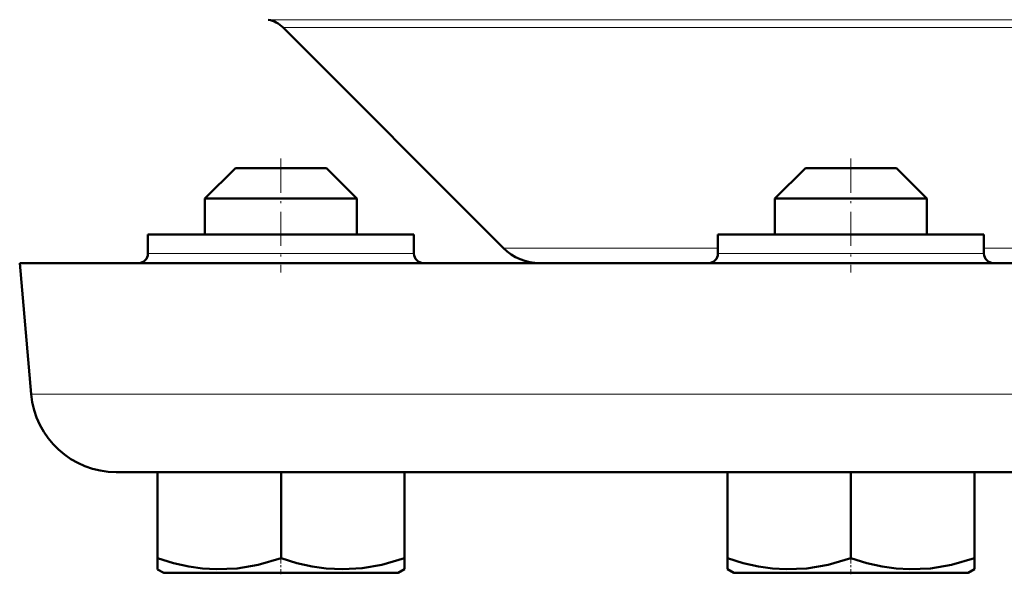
# Model space of a CAD drawing. Extents: x -2073 to 2460, y -1789 to 708.
# Tile 57 of 93: x -177 to -125, y -98 to -69. Entities that reach past the tile are written whole.
import ezdxf

# ---------------------------------------------------------------- set-up
doc = ezdxf.new("R2010")
doc.units = 0
doc.linetypes.add('DASHDOT', pattern=[18.5, 12, -3, 0.5, -3])

msp = doc.modelspace()

# ---------------------------------------------------------------- linework, layer by layer
at = {"color": 7, "lineweight": 18}
for p, q in [((-164.102, -68.558), (-103.435, -68.558)), ((-163.326, -68.97), (-103.435, -68.97)), ((-151.726, -80.571), (-140.435, -80.571)), ((-126.435, -80.571), (-103.435, -80.571)), ((-163.435, -80.862), (-170.435, -80.862)), ((-156.435, -80.862), (-163.435, -80.862)), ((-136.935, -80.862), (-140.435, -80.862)), ((-133.435, -80.862), (-136.935, -80.862)), ((-126.435, -80.862), (-133.435, -80.862)), ((-176.585, -88.254), (-103.435, -88.254))]:
    msp.add_line(p, q, dxfattribs=at)
at = {"color": 7, "lineweight": 50}
for p, q in [((-151.726, -80.571), (-163.326, -68.97)), ((-165.835, -76.362), (-167.435, -77.962)), ((-162.235, -76.362), (-165.835, -76.362)), ((-161.035, -76.362), (-162.235, -76.362)), ((-161.035, -76.362), (-159.435, -77.962)), ((-135.835, -76.362), (-137.435, -77.962)), ((-131.035, -76.362), (-135.835, -76.362)), ((-129.435, -77.962), (-131.035, -76.362)), ((-161.435, -77.962), (-167.435, -77.962)), ((-167.435, -79.862), (-167.435, -77.962)), ((-159.435, -77.962), (-161.435, -77.962)), ((-159.435, -79.862), (-159.435, -77.962)), ((-129.435, -77.962), (-137.435, -77.962)), ((-137.435, -77.962), (-137.435, -79.862)), ((-129.435, -79.862), (-129.435, -77.962)), ((-170.435, -79.862), (-170.435, -80.862)), ((-156.435, -79.862), (-170.435, -79.862)), ((-156.435, -80.862), (-156.435, -79.862)), ((-136.935, -79.862), (-140.435, -79.862)), ((-140.435, -79.862), (-140.435, -80.862)), ((-126.435, -79.862), (-136.935, -79.862)), ((-126.435, -79.862), (-126.435, -80.862)), ((-177.188, -81.362), (-103.435, -81.362)), ((-176.585, -88.254), (-177.188, -81.362)), ((-172.102, -92.362), (-103.435, -92.362)), ((-169.928, -92.362), (-169.928, -96.898)), ((-163.428, -92.362), (-163.428, -96.896)), ((-156.928, -92.362), (-156.928, -96.891)), ((-139.935, -92.362), (-139.935, -96.896)), ((-133.435, -92.362), (-133.435, -96.898)), ((-126.935, -92.362), (-126.935, -96.896)), ((-126.928, -92.362), (-126.928, -96.889)), ((-169.928, -97.478), (-169.928, -96.898)), ((-156.928, -96.891), (-156.928, -97.47)), ((-139.935, -97.474), (-139.935, -96.896)), ((-126.935, -96.896), (-126.935, -97.474)), ((-126.928, -96.889), (-126.928, -97.337)), ((-126.928, -97.337), (-126.928, -97.47)), ((-169.61, -97.662), (-169.928, -97.478)), ((-169.61, -97.662), (-160.347, -97.662)), ((-160.347, -97.662), (-157.26, -97.662)), ((-157.26, -97.662), (-156.928, -97.47)), ((-139.61, -97.662), (-139.935, -97.474)), ((-139.61, -97.662), (-127.26, -97.662)), ((-126.935, -97.474), (-127.26, -97.662))]:
    msp.add_line(p, q, dxfattribs=at)
at = {"color": 7, "linetype": 'DASHDOT', "lineweight": 18, "ltscale": 0.150015}
for p, q in [((-163.435, -75.862), (-163.435, -81.862)), ((-133.435, -75.862), (-133.435, -81.862))]:
    msp.add_line(p, q, dxfattribs=at)
at = {"color": 7, "linetype": 'DASHDOT', "lineweight": 18, "ltscale": 0.02298}
for p, q in [((-163.435, -97.738), (-163.435, -96.819)), ((-133.435, -97.738), (-133.435, -96.819))]:
    msp.add_line(p, q, dxfattribs=at)
at = {"color": 7, "lineweight": 50}
for points in [[(-169.928, -96.898), (-169.098, -97.146), (-168.292, -97.327), (-167.56, -97.432), (-166.836, -97.476), (-165.747, -97.426), (-164.634, -97.237), (-163.428, -96.896)], [(-163.428, -96.896), (-162.598, -97.144), (-161.792, -97.324), (-161.06, -97.429), (-160.185, -97.474)], [(-160.185, -97.474), (-159.169, -97.413), (-158.132, -97.232), (-156.928, -96.891)], [(-139.935, -96.896), (-139.104, -97.145), (-138.298, -97.326), (-137.565, -97.432), (-136.842, -97.476), (-135.752, -97.427), (-134.64, -97.238), (-133.435, -96.898)], [(-133.435, -96.898), (-132.605, -97.146), (-131.799, -97.327), (-131.066, -97.432), (-130.343, -97.476), (-129.253, -97.426), (-128.141, -97.237), (-126.935, -96.896)]]:
    msp.add_lwpolyline(points, dxfattribs=at)
for centre, radius, start, end in [((-164.387, -70.031), 1.5, 45, 79.0714), ((-149.816, -78.662), 2.7, 225, 270.0003), ((-170.935, -80.862), 0.5, 270, 0), ((-155.935, -80.862), 0.5, 180, 270), ((-140.935, -80.862), 0.5, 270, 360), ((-125.935, -80.862), 0.5, 180, 270), ((-172.102, -87.862), 4.5, 185, 270)]:
    msp.add_arc(centre, radius, start, end, dxfattribs=at)

doc.saveas('drawing.dxf')
